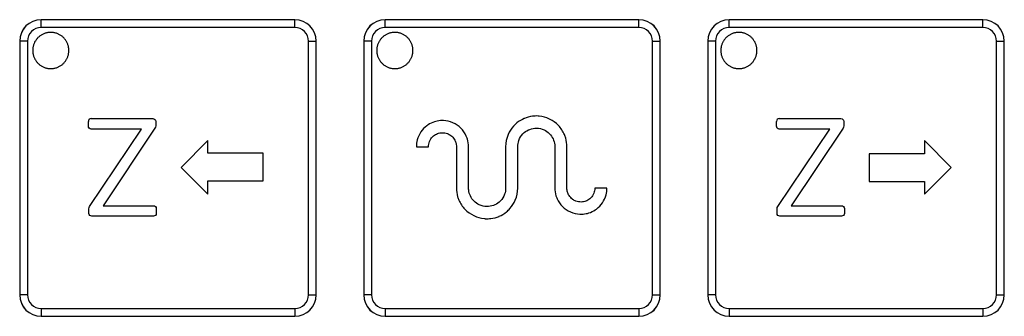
# Model space of a CAD drawing. Header units: millimetres. Extents: x 0 to 1189, y 0 to 841.
# Tile 25 of 64: x 322 to 377, y 320 to 336. Entities that reach past the tile are written whole.
import ezdxf

# ---------------------------------------------------------------- set-up
doc = ezdxf.new("R2010")
doc.units = ezdxf.units.MM
doc.header["$LTSCALE"] = 65.395
doc.layers.add('NC500E-SECONDXF_CONTINUOUS_LINE', color=7, linetype='CONTINUOUS')

msp = doc.modelspace()

# ---------------------------------------------------------------- linework, layer by layer
at = {"layer": 'NC500E-SECONDXF_CONTINUOUS_LINE', "color": 7, "linetype": 'Continuous'}
for p, q in [((323.39, 336.067), (323.389, 336.069)), ((337.4, 336.069), (323.389, 336.069)), ((323.39, 335.637), (323.39, 336.067)), ((337.399, 336.067), (323.39, 336.067)), ((337.399, 336.067), (337.4, 336.069)), ((337.399, 335.637), (337.399, 336.067)), ((342.386, 336.067), (342.384, 336.069)), ((356.396, 336.069), (342.384, 336.069)), ((342.386, 335.637), (342.386, 336.067)), ((356.395, 336.067), (342.386, 336.067)), ((356.395, 336.067), (356.396, 336.069)), ((356.395, 335.637), (356.395, 336.067)), ((361.381, 336.067), (361.38, 336.069)), ((375.392, 336.069), (361.38, 336.069)), ((361.381, 335.637), (361.381, 336.067)), ((375.39, 336.067), (361.381, 336.067)), ((375.39, 336.067), (375.392, 336.069)), ((375.39, 335.637), (375.39, 336.067)), ((337.399, 335.637), (323.39, 335.637)), ((356.395, 335.637), (342.386, 335.637)), ((375.39, 335.637), (361.381, 335.637)), ((322.209, 334.889), (322.209, 320.877)), ((322.21, 334.887), (322.209, 334.889)), ((322.21, 334.887), (322.21, 320.879)), ((322.64, 334.887), (322.21, 334.887)), ((322.64, 334.887), (322.64, 320.879)), ((323.074, 334.892), (323.054, 334.858)), ((323.095, 334.926), (323.074, 334.892)), ((323.117, 334.958), (323.095, 334.926)), ((323.14, 334.989), (323.117, 334.958)), ((323.165, 335.02), (323.14, 334.989)), ((323.191, 335.049), (323.165, 335.02)), ((323.218, 335.077), (323.191, 335.049)), ((323.247, 335.104), (323.218, 335.077)), ((323.276, 335.13), (323.247, 335.104)), ((323.306, 335.155), (323.276, 335.13)), ((323.338, 335.179), (323.306, 335.155)), ((323.37, 335.201), (323.338, 335.179)), ((323.403, 335.222), (323.37, 335.201)), ((323.437, 335.242), (323.403, 335.222)), ((323.472, 335.26), (323.437, 335.242)), ((323.507, 335.277), (323.472, 335.26)), ((323.543, 335.293), (323.507, 335.277)), ((323.58, 335.307), (323.543, 335.293)), ((323.617, 335.32), (323.58, 335.307)), ((323.654, 335.332), (323.617, 335.32)), ((323.692, 335.342), (323.654, 335.332)), ((323.731, 335.35), (323.692, 335.342)), ((323.769, 335.357), (323.731, 335.35)), ((323.808, 335.363), (323.769, 335.357)), ((323.847, 335.367), (323.808, 335.363)), ((323.886, 335.369), (323.847, 335.367)), ((323.925, 335.37), (323.886, 335.369)), ((323.965, 335.369), (323.925, 335.37)), ((324.004, 335.367), (323.965, 335.369)), ((324.043, 335.363), (324.004, 335.367)), ((324.082, 335.357), (324.043, 335.363)), ((324.12, 335.35), (324.082, 335.357)), ((324.158, 335.342), (324.12, 335.35)), ((324.196, 335.332), (324.158, 335.342)), ((324.234, 335.32), (324.196, 335.332)), ((324.271, 335.307), (324.234, 335.32)), ((324.308, 335.293), (324.271, 335.307)), ((324.344, 335.277), (324.308, 335.293)), ((324.379, 335.26), (324.344, 335.277)), ((324.414, 335.242), (324.379, 335.26)), ((324.448, 335.222), (324.414, 335.242)), ((324.481, 335.201), (324.448, 335.222)), ((324.513, 335.179), (324.481, 335.201)), ((324.545, 335.155), (324.513, 335.179)), ((324.575, 335.13), (324.545, 335.155)), ((324.604, 335.104), (324.575, 335.13)), ((324.633, 335.077), (324.604, 335.104)), ((324.66, 335.049), (324.633, 335.077)), ((324.686, 335.02), (324.66, 335.049)), ((324.71, 334.989), (324.686, 335.02)), ((324.734, 334.958), (324.71, 334.989)), ((324.756, 334.926), (324.734, 334.958)), ((324.777, 334.892), (324.756, 334.926)), ((324.797, 334.858), (324.777, 334.892)), ((338.149, 320.879), (338.149, 334.887)), ((338.149, 334.887), (338.579, 334.887)), ((338.579, 334.887), (338.58, 334.889)), ((338.579, 320.879), (338.579, 334.887)), ((338.58, 320.877), (338.58, 334.889)), ((341.205, 334.889), (341.205, 320.877)), ((341.206, 334.887), (341.205, 334.889)), ((341.206, 334.887), (341.206, 320.879)), ((341.636, 334.887), (341.206, 334.887)), ((341.636, 334.887), (341.636, 320.879)), ((342.069, 334.892), (342.05, 334.858)), ((342.09, 334.925), (342.069, 334.892)), ((342.113, 334.957), (342.09, 334.925)), ((342.136, 334.989), (342.113, 334.957)), ((342.161, 335.019), (342.136, 334.989)), ((342.187, 335.049), (342.161, 335.019)), ((342.214, 335.077), (342.187, 335.049)), ((342.242, 335.104), (342.214, 335.077)), ((342.272, 335.13), (342.242, 335.104)), ((342.302, 335.155), (342.272, 335.13)), ((342.334, 335.178), (342.302, 335.155)), ((342.366, 335.201), (342.334, 335.178)), ((342.399, 335.222), (342.366, 335.201)), ((342.433, 335.241), (342.399, 335.222)), ((342.468, 335.26), (342.433, 335.241)), ((342.503, 335.277), (342.468, 335.26)), ((342.539, 335.293), (342.503, 335.277)), ((342.576, 335.307), (342.539, 335.293)), ((342.613, 335.32), (342.576, 335.307)), ((342.651, 335.331), (342.613, 335.32)), ((342.689, 335.341), (342.651, 335.331)), ((342.727, 335.35), (342.689, 335.341)), ((342.765, 335.357), (342.727, 335.35)), ((342.804, 335.363), (342.765, 335.357)), ((342.843, 335.367), (342.804, 335.363)), ((342.882, 335.369), (342.843, 335.367)), ((342.922, 335.37), (342.882, 335.369)), ((342.961, 335.369), (342.922, 335.37)), ((343, 335.367), (342.961, 335.369)), ((343.039, 335.362), (343, 335.367)), ((343.078, 335.357), (343.039, 335.362)), ((343.116, 335.35), (343.078, 335.357)), ((343.155, 335.341), (343.116, 335.35)), ((343.193, 335.331), (343.155, 335.341)), ((343.23, 335.32), (343.193, 335.331)), ((343.267, 335.307), (343.23, 335.32)), ((343.304, 335.292), (343.267, 335.307)), ((343.34, 335.277), (343.304, 335.292)), ((343.375, 335.26), (343.34, 335.277)), ((343.41, 335.241), (343.375, 335.26)), ((343.444, 335.222), (343.41, 335.241)), ((343.477, 335.2), (343.444, 335.222)), ((343.509, 335.178), (343.477, 335.2)), ((343.54, 335.155), (343.509, 335.178)), ((343.571, 335.13), (343.54, 335.155)), ((343.6, 335.104), (343.571, 335.13)), ((343.628, 335.077), (343.6, 335.104)), ((343.656, 335.049), (343.628, 335.077)), ((343.682, 335.019), (343.656, 335.049)), ((343.706, 334.989), (343.682, 335.019)), ((343.73, 334.957), (343.706, 334.989)), ((343.752, 334.925), (343.73, 334.957)), ((343.773, 334.892), (343.752, 334.925)), ((343.793, 334.858), (343.773, 334.892)), ((357.145, 320.879), (357.145, 334.887)), ((357.145, 334.887), (357.574, 334.887)), ((357.574, 334.887), (357.576, 334.889)), ((357.574, 320.879), (357.574, 334.887)), ((357.576, 320.877), (357.576, 334.889)), ((360.2, 334.889), (360.2, 320.877)), ((360.202, 334.887), (360.2, 334.889)), ((360.202, 334.887), (360.202, 320.879)), ((360.632, 334.887), (360.202, 334.887)), ((360.632, 334.887), (360.632, 320.879)), ((361.065, 334.892), (361.045, 334.858)), ((361.086, 334.926), (361.065, 334.892)), ((361.108, 334.958), (361.086, 334.926)), ((361.132, 334.989), (361.108, 334.958)), ((361.157, 335.02), (361.132, 334.989)), ((361.183, 335.049), (361.157, 335.02)), ((361.21, 335.077), (361.183, 335.049)), ((361.238, 335.104), (361.21, 335.077)), ((361.267, 335.13), (361.238, 335.104)), ((361.298, 335.155), (361.267, 335.13)), ((361.329, 335.179), (361.298, 335.155)), ((361.361, 335.201), (361.329, 335.179)), ((361.394, 335.222), (361.361, 335.201)), ((361.428, 335.242), (361.394, 335.222)), ((361.463, 335.26), (361.428, 335.242)), ((361.498, 335.277), (361.463, 335.26)), ((361.535, 335.293), (361.498, 335.277)), ((361.571, 335.307), (361.535, 335.293)), ((361.608, 335.32), (361.571, 335.307)), ((361.646, 335.332), (361.608, 335.32)), ((361.684, 335.342), (361.646, 335.332)), ((361.722, 335.35), (361.684, 335.342)), ((361.761, 335.357), (361.722, 335.35)), ((361.799, 335.363), (361.761, 335.357)), ((361.838, 335.367), (361.799, 335.363)), ((361.878, 335.369), (361.838, 335.367)), ((361.917, 335.37), (361.878, 335.369)), ((361.956, 335.369), (361.917, 335.37)), ((361.995, 335.367), (361.956, 335.369)), ((362.034, 335.363), (361.995, 335.367)), ((362.073, 335.357), (362.034, 335.363)), ((362.112, 335.35), (362.073, 335.357)), ((362.15, 335.342), (362.112, 335.35)), ((362.188, 335.332), (362.15, 335.342)), ((362.225, 335.32), (362.188, 335.332)), ((362.262, 335.307), (362.225, 335.32)), ((362.299, 335.293), (362.262, 335.307)), ((362.335, 335.277), (362.299, 335.293)), ((362.37, 335.26), (362.335, 335.277)), ((362.405, 335.242), (362.37, 335.26)), ((362.439, 335.222), (362.405, 335.242)), ((362.472, 335.201), (362.439, 335.222)), ((362.505, 335.179), (362.472, 335.201)), ((362.536, 335.155), (362.505, 335.179)), ((362.566, 335.13), (362.536, 335.155)), ((362.596, 335.104), (362.566, 335.13)), ((362.624, 335.077), (362.596, 335.104)), ((362.651, 335.049), (362.624, 335.077)), ((362.677, 335.02), (362.651, 335.049)), ((362.702, 334.989), (362.677, 335.02)), ((362.725, 334.958), (362.702, 334.989)), ((362.748, 334.926), (362.725, 334.958)), ((362.769, 334.892), (362.748, 334.926)), ((362.788, 334.858), (362.769, 334.892)), ((376.14, 320.879), (376.14, 334.887)), ((376.14, 334.887), (376.57, 334.887)), ((376.57, 334.887), (376.572, 334.889)), ((376.57, 320.879), (376.57, 334.887)), ((376.572, 320.877), (376.572, 334.889)), ((322.929, 334.448), (322.926, 334.409)), ((322.926, 334.409), (322.926, 334.37)), ((322.926, 334.37), (322.926, 334.331)), ((322.926, 334.331), (322.929, 334.292)), ((322.933, 334.487), (322.929, 334.448)), ((322.938, 334.526), (322.933, 334.487)), ((322.945, 334.565), (322.938, 334.526)), ((322.954, 334.603), (322.945, 334.565)), ((322.964, 334.641), (322.954, 334.603)), ((322.975, 334.679), (322.964, 334.641)), ((322.988, 334.716), (322.975, 334.679)), ((323.003, 334.752), (322.988, 334.716)), ((323.018, 334.788), (323.003, 334.752)), ((323.035, 334.824), (323.018, 334.788)), ((323.054, 334.858), (323.035, 334.824)), ((324.815, 334.824), (324.797, 334.858)), ((324.832, 334.788), (324.815, 334.824)), ((324.848, 334.752), (324.832, 334.788)), ((324.862, 334.716), (324.848, 334.752)), ((324.875, 334.679), (324.862, 334.716)), ((324.887, 334.641), (324.875, 334.679)), ((324.897, 334.603), (324.887, 334.641)), ((324.905, 334.565), (324.897, 334.603)), ((324.912, 334.526), (324.905, 334.565)), ((324.918, 334.487), (324.912, 334.526)), ((324.922, 334.448), (324.918, 334.487)), ((324.924, 334.409), (324.922, 334.448)), ((324.922, 334.292), (324.924, 334.331)), ((324.925, 334.37), (324.924, 334.409)), ((324.924, 334.331), (324.925, 334.37)), ((341.922, 334.409), (341.921, 334.37)), ((341.921, 334.37), (341.922, 334.33)), ((341.924, 334.448), (341.922, 334.409)), ((341.922, 334.33), (341.924, 334.291)), ((341.928, 334.487), (341.924, 334.448)), ((341.934, 334.526), (341.928, 334.487)), ((341.941, 334.564), (341.934, 334.526)), ((341.95, 334.603), (341.941, 334.564)), ((341.96, 334.641), (341.95, 334.603)), ((341.971, 334.678), (341.96, 334.641)), ((341.984, 334.715), (341.971, 334.678)), ((341.998, 334.752), (341.984, 334.715)), ((342.014, 334.788), (341.998, 334.752)), ((342.031, 334.823), (342.014, 334.788)), ((342.05, 334.858), (342.031, 334.823)), ((343.811, 334.823), (343.793, 334.858)), ((343.828, 334.788), (343.811, 334.823)), ((343.844, 334.752), (343.828, 334.788)), ((343.859, 334.715), (343.844, 334.752)), ((343.872, 334.678), (343.859, 334.715)), ((343.883, 334.641), (343.872, 334.678)), ((343.893, 334.603), (343.883, 334.641)), ((343.902, 334.564), (343.893, 334.603)), ((343.909, 334.526), (343.902, 334.564)), ((343.914, 334.487), (343.909, 334.526)), ((343.918, 334.448), (343.914, 334.487)), ((343.921, 334.409), (343.918, 334.448)), ((343.918, 334.291), (343.921, 334.33)), ((343.921, 334.37), (343.921, 334.409)), ((343.921, 334.33), (343.921, 334.37)), ((360.918, 334.409), (360.917, 334.37)), ((360.917, 334.37), (360.918, 334.331)), ((360.92, 334.448), (360.918, 334.409)), ((360.918, 334.331), (360.92, 334.292)), ((360.924, 334.487), (360.92, 334.448)), ((360.93, 334.526), (360.924, 334.487)), ((360.937, 334.565), (360.93, 334.526)), ((360.945, 334.603), (360.937, 334.565)), ((360.955, 334.641), (360.945, 334.603)), ((360.967, 334.679), (360.955, 334.641)), ((360.98, 334.716), (360.967, 334.679)), ((360.994, 334.752), (360.98, 334.716)), ((361.01, 334.788), (360.994, 334.752)), ((361.027, 334.824), (361.01, 334.788)), ((361.045, 334.858), (361.027, 334.824)), ((362.807, 334.824), (362.788, 334.858)), ((362.824, 334.788), (362.807, 334.824)), ((362.839, 334.752), (362.824, 334.788)), ((362.854, 334.716), (362.839, 334.752)), ((362.867, 334.679), (362.854, 334.716)), ((362.878, 334.641), (362.867, 334.679)), ((362.888, 334.603), (362.878, 334.641)), ((362.897, 334.565), (362.888, 334.603)), ((362.904, 334.526), (362.897, 334.565)), ((362.909, 334.487), (362.904, 334.526)), ((362.913, 334.448), (362.909, 334.487)), ((362.916, 334.409), (362.913, 334.448)), ((362.913, 334.292), (362.916, 334.331)), ((362.917, 334.37), (362.916, 334.409)), ((362.916, 334.331), (362.917, 334.37)), ((322.929, 334.292), (322.933, 334.253)), ((322.933, 334.253), (322.938, 334.214)), ((322.938, 334.214), (322.945, 334.175)), ((322.945, 334.175), (322.954, 334.137)), ((322.954, 334.137), (322.964, 334.099)), ((322.964, 334.099), (322.975, 334.061)), ((322.975, 334.061), (322.988, 334.024)), ((322.988, 334.024), (323.003, 333.988)), ((323.003, 333.988), (323.018, 333.952)), ((323.018, 333.952), (323.036, 333.916)), ((323.036, 333.916), (323.054, 333.882)), ((323.054, 333.882), (323.074, 333.848)), ((323.074, 333.848), (323.095, 333.815)), ((323.095, 333.815), (323.117, 333.782)), ((324.734, 333.782), (324.756, 333.815)), ((324.756, 333.815), (324.777, 333.848)), ((324.777, 333.848), (324.797, 333.882)), ((324.797, 333.882), (324.815, 333.916)), ((324.815, 333.916), (324.832, 333.952)), ((324.832, 333.952), (324.848, 333.988)), ((324.848, 333.988), (324.862, 334.024)), ((324.862, 334.024), (324.875, 334.061)), ((324.875, 334.061), (324.887, 334.099)), ((324.887, 334.099), (324.897, 334.137)), ((324.897, 334.137), (324.905, 334.175)), ((324.905, 334.175), (324.912, 334.214)), ((324.912, 334.214), (324.918, 334.253)), ((324.918, 334.253), (324.922, 334.292)), ((341.924, 334.291), (341.928, 334.252)), ((341.928, 334.252), (341.934, 334.213)), ((341.934, 334.213), (341.941, 334.175)), ((341.941, 334.175), (341.95, 334.137)), ((341.95, 334.137), (341.96, 334.099)), ((341.96, 334.099), (341.971, 334.061)), ((341.971, 334.061), (341.984, 334.024)), ((341.984, 334.024), (341.998, 333.987)), ((341.998, 333.987), (342.014, 333.951)), ((342.014, 333.951), (342.031, 333.916)), ((342.031, 333.916), (342.05, 333.881)), ((342.05, 333.881), (342.069, 333.847)), ((342.069, 333.847), (342.09, 333.814)), ((342.09, 333.814), (342.113, 333.782)), ((343.73, 333.782), (343.752, 333.814)), ((343.752, 333.814), (343.773, 333.847)), ((343.773, 333.847), (343.793, 333.881)), ((343.793, 333.881), (343.811, 333.916)), ((343.811, 333.916), (343.828, 333.951)), ((343.828, 333.951), (343.844, 333.987)), ((343.844, 333.987), (343.859, 334.024)), ((343.859, 334.024), (343.871, 334.061)), ((343.871, 334.061), (343.883, 334.099)), ((343.883, 334.099), (343.893, 334.137)), ((343.893, 334.137), (343.902, 334.175)), ((343.902, 334.175), (343.909, 334.213)), ((343.909, 334.213), (343.914, 334.252)), ((343.914, 334.252), (343.918, 334.291)), ((360.92, 334.292), (360.924, 334.253)), ((360.924, 334.253), (360.93, 334.214)), ((360.93, 334.214), (360.937, 334.175)), ((360.937, 334.175), (360.945, 334.137)), ((360.945, 334.137), (360.955, 334.099)), ((360.955, 334.099), (360.967, 334.061)), ((360.967, 334.061), (360.98, 334.024)), ((360.98, 334.024), (360.994, 333.988)), ((360.994, 333.988), (361.01, 333.952)), ((361.01, 333.952), (361.027, 333.916)), ((361.027, 333.916), (361.045, 333.882)), ((361.045, 333.882), (361.065, 333.848)), ((361.065, 333.848), (361.086, 333.815)), ((361.086, 333.815), (361.108, 333.782)), ((362.725, 333.782), (362.748, 333.815)), ((362.748, 333.815), (362.769, 333.848)), ((362.769, 333.848), (362.788, 333.882)), ((362.788, 333.882), (362.807, 333.916)), ((362.807, 333.916), (362.824, 333.952)), ((362.824, 333.952), (362.839, 333.988)), ((362.839, 333.988), (362.854, 334.024)), ((362.854, 334.024), (362.867, 334.061)), ((362.867, 334.061), (362.878, 334.099)), ((362.878, 334.099), (362.888, 334.137)), ((362.888, 334.137), (362.897, 334.175)), ((362.897, 334.175), (362.904, 334.214)), ((362.904, 334.214), (362.909, 334.253)), ((362.909, 334.253), (362.913, 334.292)), ((323.117, 333.782), (323.14, 333.751)), ((323.14, 333.751), (323.165, 333.721)), ((323.165, 333.721), (323.191, 333.691)), ((323.191, 333.691), (323.218, 333.663)), ((323.218, 333.663), (323.247, 333.636)), ((323.247, 333.636), (323.276, 333.61)), ((323.276, 333.61), (323.306, 333.585)), ((323.306, 333.585), (323.338, 333.562)), ((323.338, 333.562), (323.37, 333.539)), ((323.37, 333.539), (323.403, 333.518)), ((323.403, 333.518), (323.437, 333.499)), ((323.437, 333.499), (323.472, 333.48)), ((323.472, 333.48), (323.507, 333.463)), ((323.507, 333.463), (323.543, 333.447)), ((323.543, 333.447), (323.58, 333.433)), ((323.58, 333.433), (323.617, 333.42)), ((323.617, 333.42), (323.654, 333.409)), ((323.654, 333.409), (323.692, 333.399)), ((323.692, 333.399), (323.731, 333.39)), ((323.731, 333.39), (323.769, 333.383)), ((323.769, 333.383), (323.808, 333.377)), ((323.808, 333.377), (323.847, 333.373)), ((323.847, 333.373), (323.886, 333.371)), ((323.886, 333.371), (323.925, 333.37)), ((323.925, 333.37), (323.965, 333.371)), ((323.965, 333.371), (324.004, 333.373)), ((324.004, 333.373), (324.043, 333.377)), ((324.043, 333.377), (324.082, 333.383)), ((324.082, 333.383), (324.12, 333.39)), ((324.12, 333.39), (324.158, 333.399)), ((324.158, 333.399), (324.196, 333.409)), ((324.196, 333.409), (324.234, 333.42)), ((324.234, 333.42), (324.271, 333.433)), ((324.271, 333.433), (324.308, 333.447)), ((324.308, 333.447), (324.344, 333.463)), ((324.344, 333.463), (324.379, 333.48)), ((324.379, 333.48), (324.414, 333.499)), ((324.414, 333.499), (324.448, 333.518)), ((324.448, 333.518), (324.481, 333.539)), ((324.481, 333.539), (324.513, 333.562)), ((324.513, 333.562), (324.545, 333.585)), ((324.545, 333.585), (324.575, 333.61)), ((324.575, 333.61), (324.604, 333.636)), ((324.604, 333.636), (324.633, 333.663)), ((324.633, 333.663), (324.66, 333.691)), ((324.66, 333.691), (324.686, 333.721)), ((324.686, 333.721), (324.71, 333.751)), ((324.71, 333.751), (324.734, 333.782)), ((342.113, 333.782), (342.136, 333.751)), ((342.136, 333.751), (342.161, 333.72)), ((342.161, 333.72), (342.187, 333.691)), ((342.187, 333.691), (342.214, 333.663)), ((342.214, 333.663), (342.242, 333.635)), ((342.242, 333.635), (342.272, 333.609)), ((342.272, 333.609), (342.302, 333.585)), ((342.302, 333.585), (342.334, 333.561)), ((342.334, 333.561), (342.366, 333.539)), ((342.366, 333.539), (342.399, 333.518)), ((342.399, 333.518), (342.433, 333.498)), ((342.433, 333.498), (342.468, 333.48)), ((342.468, 333.48), (342.503, 333.463)), ((342.503, 333.463), (342.539, 333.447)), ((342.539, 333.447), (342.576, 333.433)), ((342.576, 333.433), (342.613, 333.42)), ((342.613, 333.42), (342.651, 333.408)), ((342.651, 333.408), (342.689, 333.398)), ((342.689, 333.398), (342.727, 333.39)), ((342.727, 333.39), (342.765, 333.382)), ((342.765, 333.382), (342.804, 333.377)), ((342.804, 333.377), (342.843, 333.373)), ((342.843, 333.373), (342.882, 333.371)), ((342.882, 333.371), (342.922, 333.37)), ((342.922, 333.37), (342.961, 333.371)), ((342.961, 333.371), (343, 333.373)), ((343, 333.373), (343.039, 333.377)), ((343.039, 333.377), (343.078, 333.383)), ((343.078, 333.383), (343.116, 333.39)), ((343.116, 333.39), (343.155, 333.398)), ((343.155, 333.398), (343.193, 333.408)), ((343.193, 333.408), (343.23, 333.42)), ((343.23, 333.42), (343.267, 333.433)), ((343.267, 333.433), (343.304, 333.447)), ((343.304, 333.447), (343.34, 333.463)), ((343.34, 333.463), (343.375, 333.48)), ((343.375, 333.48), (343.41, 333.498)), ((343.41, 333.498), (343.444, 333.518)), ((343.444, 333.518), (343.477, 333.539)), ((343.477, 333.539), (343.509, 333.561)), ((343.509, 333.561), (343.54, 333.585)), ((343.54, 333.585), (343.571, 333.61)), ((343.571, 333.61), (343.6, 333.635)), ((343.6, 333.635), (343.628, 333.663)), ((343.628, 333.663), (343.656, 333.691)), ((343.656, 333.691), (343.682, 333.72)), ((343.682, 333.72), (343.706, 333.751)), ((343.706, 333.751), (343.73, 333.782)), ((361.108, 333.782), (361.132, 333.751)), ((361.132, 333.751), (361.157, 333.721)), ((361.157, 333.721), (361.183, 333.691)), ((361.183, 333.691), (361.21, 333.663)), ((361.21, 333.663), (361.238, 333.636)), ((361.238, 333.636), (361.267, 333.61)), ((361.267, 333.61), (361.298, 333.585)), ((361.298, 333.585), (361.329, 333.562)), ((361.329, 333.562), (361.361, 333.539)), ((361.361, 333.539), (361.394, 333.518)), ((361.394, 333.518), (361.428, 333.499)), ((361.428, 333.499), (361.463, 333.48)), ((361.463, 333.48), (361.498, 333.463)), ((361.498, 333.463), (361.535, 333.447)), ((361.535, 333.447), (361.571, 333.433)), ((361.571, 333.433), (361.608, 333.42)), ((361.608, 333.42), (361.646, 333.409)), ((361.646, 333.409), (361.684, 333.399)), ((361.684, 333.399), (361.722, 333.39)), ((361.722, 333.39), (361.761, 333.383)), ((361.761, 333.383), (361.799, 333.377)), ((361.799, 333.377), (361.838, 333.373)), ((361.838, 333.373), (361.878, 333.371)), ((361.878, 333.371), (361.917, 333.37)), ((361.917, 333.37), (361.956, 333.371)), ((361.956, 333.371), (361.995, 333.373)), ((361.995, 333.373), (362.034, 333.377)), ((362.034, 333.377), (362.073, 333.383)), ((362.073, 333.383), (362.112, 333.39)), ((362.112, 333.39), (362.15, 333.399)), ((362.15, 333.399), (362.188, 333.409)), ((362.188, 333.409), (362.225, 333.42)), ((362.225, 333.42), (362.262, 333.433)), ((362.262, 333.433), (362.299, 333.447)), ((362.299, 333.447), (362.335, 333.463)), ((362.335, 333.463), (362.37, 333.48)), ((362.37, 333.48), (362.405, 333.499)), ((362.405, 333.499), (362.439, 333.518)), ((362.439, 333.518), (362.472, 333.539)), ((362.472, 333.539), (362.505, 333.562)), ((362.505, 333.562), (362.536, 333.585)), ((362.536, 333.585), (362.566, 333.61)), ((362.566, 333.61), (362.596, 333.636)), ((362.596, 333.636), (362.624, 333.663)), ((362.624, 333.663), (362.651, 333.691)), ((362.651, 333.691), (362.677, 333.721)), ((362.677, 333.721), (362.702, 333.751)), ((362.702, 333.751), (362.725, 333.782)), ((326.156, 330.611), (329.562, 330.611)), ((350.072, 330.619), (350.071, 330.619)), ((364.147, 330.611), (367.554, 330.611)), ((326.003, 330.187), (326.003, 330.458)), ((326.071, 325.757), (328.939, 330.032)), ((328.939, 330.032), (326.156, 330.032)), ((329.678, 330.08), (326.813, 325.802)), ((329.718, 330.458), (329.718, 330.209)), ((363.994, 330.187), (363.994, 330.458)), ((364.063, 325.757), (366.93, 330.032)), ((366.93, 330.032), (364.147, 330.032)), ((367.67, 330.08), (364.805, 325.802)), ((367.709, 330.458), (367.709, 330.209)), ((345.528, 329.83), (345.53, 329.83)), ((332.593, 329.393), (331.117, 327.918)), ((332.593, 328.693), (332.593, 329.393)), ((344.11, 329.067), (344.11, 329.059)), ((344.11, 329.059), (344.781, 329.059)), ((344.16, 329.437), (344.16, 329.437)), ((346.29, 329.282), (346.29, 329.281)), ((346.322, 329.059), (346.322, 326.775)), ((346.993, 326.775), (346.993, 329.059)), ((349.037, 329.059), (349.037, 326.775)), ((349.708, 326.775), (349.708, 329.059)), ((351.752, 329.059), (351.752, 326.775)), ((352.423, 326.775), (352.423, 329.059)), ((372.167, 329.393), (372.167, 328.662)), ((373.642, 327.918), (372.167, 329.393)), ((335.651, 328.693), (332.593, 328.693)), ((335.651, 327.173), (335.651, 328.693)), ((369.109, 328.662), (369.109, 327.143)), ((372.167, 328.662), (369.109, 328.662)), ((331.117, 327.918), (332.593, 326.442)), ((372.167, 326.442), (373.642, 327.918)), ((332.593, 326.442), (332.593, 327.173)), ((332.593, 327.173), (335.651, 327.173)), ((354.635, 326.775), (353.964, 326.775)), ((354.635, 326.768), (354.635, 326.775)), ((369.109, 327.143), (372.167, 327.143)), ((372.167, 327.143), (372.167, 326.442)), ((354.585, 326.398), (354.585, 326.397)), ((326.813, 325.802), (329.594, 325.802)), ((329.749, 325.649), (329.749, 325.378)), ((349.278, 325.649), (349.278, 325.648)), ((352.738, 326.153), (352.738, 326.154)), ((353.217, 326.005), (353.215, 326.005)), ((364.805, 325.802), (367.585, 325.802)), ((367.741, 325.649), (367.741, 325.378)), ((326.034, 325.378), (326.034, 325.628)), ((329.594, 325.223), (326.187, 325.223)), ((348.674, 325.215), (348.674, 325.216)), ((364.026, 325.378), (364.026, 325.628)), ((367.585, 325.223), (364.178, 325.223)), ((322.21, 320.879), (322.209, 320.877)), ((322.64, 320.879), (322.21, 320.879)), ((338.149, 320.879), (338.579, 320.879)), ((338.579, 320.879), (338.58, 320.877)), ((341.206, 320.879), (341.205, 320.877)), ((341.636, 320.879), (341.206, 320.879)), ((357.145, 320.879), (357.574, 320.879)), ((357.574, 320.879), (357.576, 320.877)), ((360.202, 320.879), (360.2, 320.877)), ((360.632, 320.879), (360.202, 320.879)), ((376.14, 320.879), (376.57, 320.879)), ((376.57, 320.879), (376.572, 320.877)), ((323.39, 319.699), (323.389, 319.697)), ((323.389, 319.697), (337.4, 319.697)), ((323.39, 320.129), (323.39, 319.699)), ((323.39, 320.129), (337.399, 320.129)), ((323.39, 319.699), (337.399, 319.699)), ((337.399, 320.129), (337.399, 319.699)), ((337.399, 319.699), (337.4, 319.697)), ((342.386, 319.699), (342.384, 319.697)), ((342.384, 319.697), (356.396, 319.697)), ((342.386, 320.129), (342.386, 319.699)), ((342.386, 320.129), (356.395, 320.129)), ((342.386, 319.699), (356.395, 319.699)), ((356.395, 320.129), (356.395, 319.699)), ((356.395, 319.699), (356.396, 319.697)), ((361.381, 319.699), (361.38, 319.697)), ((361.38, 319.697), (375.392, 319.697)), ((361.381, 320.129), (361.381, 319.699)), ((361.381, 320.129), (375.39, 320.129)), ((361.381, 319.699), (375.39, 319.699)), ((375.39, 320.129), (375.39, 319.699)), ((375.39, 319.699), (375.392, 319.697))]:
    msp.add_line(p, q, dxfattribs=at)
for centre, radius, start, end in [((323.39, 334.887), 1.18, 90.0088, 179.9912), ((337.399, 334.887), 1.18, 0.0088, 89.9912), ((342.386, 334.887), 1.18, 90.0088, 179.9912), ((356.394, 334.887), 1.18, 0.0088, 89.9912), ((361.382, 334.887), 1.18, 90.0088, 179.9912), ((375.39, 334.887), 1.18, 0.0088, 89.9912), ((323.39, 334.887), 0.75, 89.9998, 180.0002), ((337.399, 334.887), 0.75, 359.9998, 90.0002), ((342.386, 334.887), 0.75, 89.9998, 180.0002), ((356.395, 334.887), 0.75, 359.9998, 90.0002), ((361.381, 334.887), 0.75, 89.9998, 180.0002), ((375.39, 334.887), 0.75, 359.9998, 90.0002), ((326.156, 330.458), 0.153, 89.9992, 180.0008), ((364.147, 330.458), 0.153, 89.9992, 180.0008), ((345.561, 329.059), 1.451, 164.8961, 179.6959), ((323.39, 320.879), 1.18, 180.0088, 269.9912), ((323.39, 320.879), 0.75, 179.9998, 270.0002), ((337.399, 320.879), 1.18, 270.0088, 359.9912), ((337.399, 320.879), 0.75, 269.9998, 0.0002), ((342.386, 320.879), 1.18, 180.0088, 269.9912), ((342.386, 320.879), 0.75, 179.9998, 270.0002), ((356.394, 320.879), 1.18, 270.0088, 359.9912), ((356.395, 320.879), 0.75, 269.9998, 0.0002), ((361.382, 320.879), 1.18, 180.0088, 269.9912), ((361.381, 320.879), 0.75, 179.9998, 270.0002), ((375.39, 320.879), 1.18, 270.0088, 359.9912), ((375.39, 320.879), 0.75, 269.9998, 0.0002)]:
    msp.add_arc(centre, radius, start, end, dxfattribs=at)
for centre, major_axis, start_param, end_param in [((323.389, 334.888), (0.835, -0.835), 2.356347, 3.926839), ((337.4, 334.888), (0.835, 0.835), -0.785246, 0.785246), ((342.385, 334.888), (0.835, -0.835), 2.356347, 3.926839), ((356.396, 334.888), (0.835, 0.835), -0.785246, 0.785246), ((361.38, 334.888), (0.835, -0.835), 2.356347, 3.926839), ((375.391, 334.888), (0.835, 0.835), -0.785246, 0.785246), ((323.389, 320.878), (0.835, 0.835), -3.926839, -2.356347), ((337.4, 320.878), (0.835, -0.835), -0.785246, 0.785246), ((342.385, 320.878), (0.835, 0.835), -3.926839, -2.356347), ((356.396, 320.878), (0.835, -0.835), -0.785246, 0.785246), ((361.38, 320.878), (0.835, 0.835), -3.926839, -2.356347), ((375.391, 320.878), (0.835, -0.835), -0.785246, 0.785246)]:
    msp.add_ellipse(centre, major_axis=major_axis, ratio=0.999695, start_param=start_param, end_param=end_param, dxfattribs=at)
for points, knots in [([(329.562, 330.611), (329.602, 330.611), (329.683, 330.578), (329.718, 330.497), (329.718, 330.458)], [0, 0, 0, 0, 0.501713, 1, 1, 1, 1]), ([(350.071, 330.619), (349.923, 330.557), (349.706, 330.425), (349.395, 330.127), (349.122, 329.702), (349.037, 329.287), (349.037, 329.059)], [0, 0, 0, 0, 0.24475, 0.378312, 0.653093, 1, 1, 1, 1]), ([(350.881, 330.746), (350.865, 330.747), (350.744, 330.758), (350.468, 330.747), (350.214, 330.679), (350.072, 330.619)], [0, 0, 0, 0, 0.058544, 0.439623, 1, 1, 1, 1]), ([(352.423, 329.059), (352.423, 329.219), (352.393, 329.448), (352.245, 329.85), (351.879, 330.42), (351.278, 330.711), (350.881, 330.746)], [0, 0, 0, 0, 0.19383, 0.275096, 0.517519, 1, 1, 1, 1]), ([(367.554, 330.611), (367.593, 330.611), (367.675, 330.578), (367.709, 330.497), (367.709, 330.458)], [0, 0, 0, 0, 0.501713, 1, 1, 1, 1]), ([(326.156, 330.032), (326.116, 330.032), (326.035, 330.067), (326.003, 330.148), (326.003, 330.187)], [0, 0, 0, 0, 0.498907, 1, 1, 1, 1]), ([(346.993, 329.059), (346.993, 329.2), (346.964, 329.404), (346.829, 329.758), (346.496, 330.252), (345.842, 330.535), (345.326, 330.491), (345.036, 330.416), (344.843, 330.326), (344.584, 330.141), (344.338, 329.888), (344.203, 329.592), (344.16, 329.437)], [0, 0, 0, 0, 0.103365, 0.146745, 0.275913, 0.529431, 0.614624, 0.650907, 0.747323, 0.767824, 0.882652, 1, 1, 1, 1]), ([(349.708, 329.059), (349.708, 329.175), (349.735, 329.331), (349.849, 329.601), (350.108, 329.941), (350.646, 330.135), (351.261, 329.998), (351.642, 329.62), (351.746, 329.245), (351.752, 329.095), (351.752, 329.059)], [0, 0, 0, 0, 0.109567, 0.146476, 0.276501, 0.502378, 0.638741, 0.858284, 0.965806, 1, 1, 1, 1]), ([(364.147, 330.032), (364.108, 330.032), (364.027, 330.067), (363.994, 330.148), (363.994, 330.187)], [0, 0, 0, 0, 0.498907, 1, 1, 1, 1]), ([(344.87, 329.42), (344.917, 329.508), (345.037, 329.655), (345.273, 329.794), (345.444, 329.827), (345.528, 329.83)], [0, 0, 0, 0, 0.369585, 0.684987, 1, 1, 1, 1]), ([(345.53, 329.83), (345.629, 329.833), (345.801, 329.804), (346.036, 329.676), (346.2, 329.5), (346.269, 329.348), (346.29, 329.282)], [0, 0, 0, 0, 0.298176, 0.505346, 0.794055, 1, 1, 1, 1]), ([(344.781, 329.059), (344.781, 329.155), (344.804, 329.282), (344.857, 329.395), (344.87, 329.42)], [0, 0, 0, 0, 0.769684, 1, 1, 1, 1]), ([(346.322, 326.775), (346.322, 326.615), (346.354, 326.386), (346.499, 325.984), (346.867, 325.415), (347.467, 325.124), (347.864, 325.089)], [0, 0, 0, 0, 0.193701, 0.274909, 0.51727, 1, 1, 1, 1]), ([(349.037, 326.775), (349.037, 326.66), (349.011, 326.503), (348.897, 326.234), (348.638, 325.894), (348.1, 325.699), (347.484, 325.837), (347.104, 326.215), (347, 326.589), (346.993, 326.739), (346.993, 326.775)], [0, 0, 0, 0, 0.109198, 0.146219, 0.276333, 0.502317, 0.638957, 0.858424, 0.965952, 1, 1, 1, 1]), ([(349.278, 325.648), (349.399, 325.783), (349.624, 326.133), (349.708, 326.547), (349.708, 326.775)], [0, 0, 0, 0, 0.442493, 1, 1, 1, 1]), ([(351.752, 326.775), (351.752, 326.634), (351.782, 326.431), (351.915, 326.077), (352.25, 325.583), (352.904, 325.299), (353.419, 325.345), (353.708, 325.418), (353.901, 325.51), (354.161, 325.693), (354.407, 325.947), (354.543, 326.242), (354.585, 326.398)], [0, 0, 0, 0, 0.10323, 0.146443, 0.275847, 0.52941, 0.614482, 0.650732, 0.74702, 0.767621, 0.88248, 1, 1, 1, 1]), ([(352.738, 326.154), (352.66, 326.211), (352.544, 326.335), (352.445, 326.556), (352.423, 326.7), (352.423, 326.775)], [0, 0, 0, 0, 0.400987, 0.688001, 1, 1, 1, 1]), ([(353.964, 326.775), (353.964, 326.679), (353.939, 326.554), (353.849, 326.348), (353.708, 326.179), (353.472, 326.041), (353.302, 326.007), (353.217, 326.005)], [0, 0, 0, 0, 0.243967, 0.315929, 0.568804, 0.785069, 1, 1, 1, 1]), ([(329.594, 325.802), (329.633, 325.802), (329.715, 325.769), (329.749, 325.688), (329.749, 325.649)], [0, 0, 0, 0, 0.501713, 1, 1, 1, 1]), ([(348.674, 325.216), (348.822, 325.278), (349.04, 325.409), (349.22, 325.583), (349.278, 325.649)], [0, 0, 0, 0, 0.645816, 1, 1, 1, 1]), ([(353.215, 326.005), (353.116, 326.002), (352.944, 326.031), (352.794, 326.112), (352.738, 326.153)], [0, 0, 0, 0, 0.589639, 1, 1, 1, 1]), ([(367.585, 325.802), (367.625, 325.802), (367.706, 325.769), (367.741, 325.688), (367.741, 325.649)], [0, 0, 0, 0, 0.501713, 1, 1, 1, 1]), ([(329.749, 325.378), (329.749, 325.339), (329.715, 325.257), (329.633, 325.223), (329.594, 325.223)], [0, 0, 0, 0, 0.499859, 1, 1, 1, 1]), ([(347.864, 325.089), (347.88, 325.088), (348, 325.077), (348.277, 325.088), (348.532, 325.155), (348.674, 325.215)], [0, 0, 0, 0, 0.058472, 0.439279, 1, 1, 1, 1]), ([(367.741, 325.378), (367.741, 325.339), (367.706, 325.257), (367.625, 325.223), (367.585, 325.223)], [0, 0, 0, 0, 0.499859, 1, 1, 1, 1])]:
    msp.add_open_spline(points, degree=3, knots=knots, dxfattribs=at)
for points in [[(329.718, 330.209), (329.718, 330.164), (329.701, 330.118), (329.678, 330.08)], [(367.709, 330.209), (367.709, 330.164), (367.693, 330.118), (367.67, 330.08)], [(346.29, 329.281), (346.311, 329.209), (346.322, 329.134), (346.322, 329.059)], [(354.585, 326.397), (354.618, 326.517), (354.634, 326.643), (354.635, 326.768)], [(326.034, 325.628), (326.034, 325.673), (326.048, 325.719), (326.071, 325.757)], [(364.026, 325.628), (364.026, 325.673), (364.039, 325.719), (364.063, 325.757)], [(326.079, 325.269), (326.052, 325.297), (326.034, 325.339), (326.034, 325.378)], [(326.187, 325.223), (326.148, 325.223), (326.106, 325.241), (326.079, 325.269)], [(364.071, 325.269), (364.043, 325.297), (364.026, 325.339), (364.026, 325.378)], [(364.178, 325.223), (364.139, 325.223), (364.098, 325.241), (364.071, 325.269)]]:
    msp.add_open_spline(points, degree=3, dxfattribs=at)

doc.saveas('drawing.dxf')
